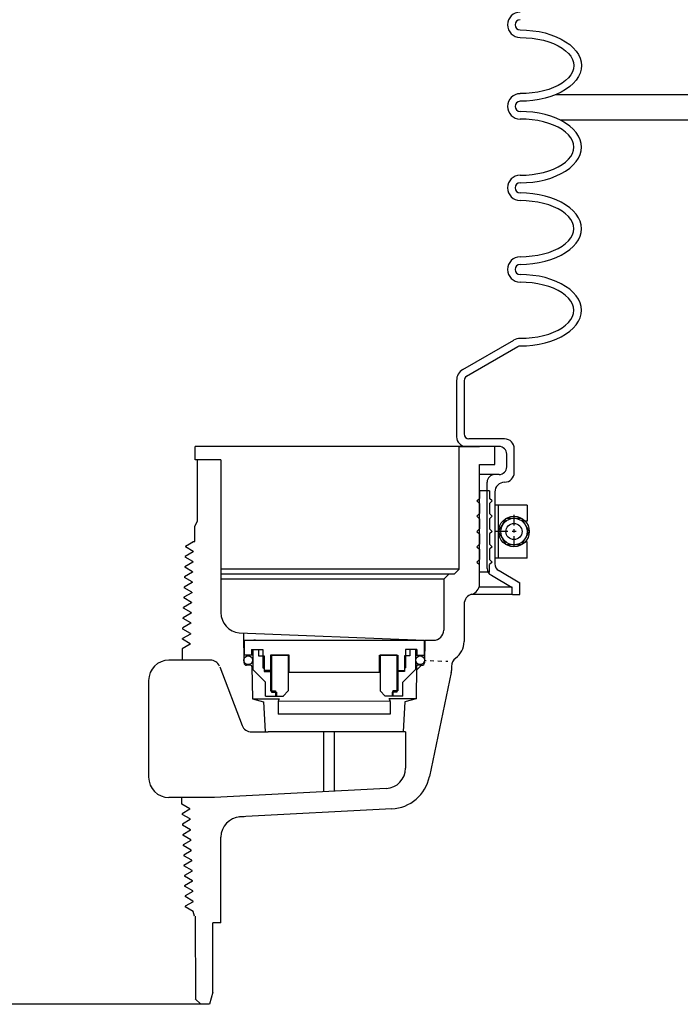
# Model space of a CAD drawing. Extents: x 2893 to 4079, y -406 to 622.
# Tile 38 of 53: x 3453.43 to 3461.54, y 484.63 to 496.71. Entities that reach past the tile are written whole.
import ezdxf

# ---------------------------------------------------------------- set-up
doc = ezdxf.new("R2010")
doc.units = 0
doc.header["$MEASUREMENT"] = 0
doc.layers.add('SPILL-BUCKET', color=1, linetype='CONTINUOUS')
doc.layers.add('TANK-SLAB', color=6, linetype='CONTINUOUS')

msp = doc.modelspace()

# ---------------------------------------------------------------- linework, layer by layer
at = {"layer": 'SPILL-BUCKET', "linetype": 'Continuous'}
for p, q in [((3459.57583, 496.58607), (3459.65472, 496.58394)), ((3459.65472, 496.58394), (3459.73255, 496.57647)), ((3459.73255, 496.57647), (3459.80825, 496.56475)), ((3459.80825, 496.56475), (3459.88182, 496.54875)), ((3459.88182, 496.54875), (3459.95112, 496.52743)), ((3459.57583, 496.49225), (3459.64939, 496.49012)), ((3459.64939, 496.49012), (3459.72189, 496.48372)), ((3459.72189, 496.48372), (3459.79332, 496.47306)), ((3459.79332, 496.47306), (3459.86049, 496.45813)), ((3459.86049, 496.45813), (3459.92553, 496.44)), ((3459.92553, 496.44), (3459.98523, 496.41762)), ((3459.95112, 496.52743), (3460.01722, 496.50291)), ((3460.01722, 496.50291), (3460.07799, 496.47412)), ((3460.07799, 496.47412), (3460.13343, 496.44107)), ((3460.13343, 496.44107), (3460.18354, 496.40589)), ((3459.98523, 496.41762), (3460.04068, 496.39203)), ((3460.04068, 496.39203), (3460.08972, 496.36324)), ((3460.08972, 496.36324), (3460.13237, 496.33126)), ((3460.13237, 496.33126), (3460.16755, 496.2982)), ((3460.18354, 496.40589), (3460.22619, 496.36751)), ((3460.22619, 496.36751), (3460.26137, 496.32699)), ((3460.26137, 496.32699), (3460.29016, 496.28434)), ((3460.16755, 496.2982), (3460.19634, 496.26195)), ((3460.19634, 496.26195), (3460.21659, 496.22464)), ((3460.21659, 496.22464), (3460.22832, 496.18732)), ((3460.22832, 496.18732), (3460.23259, 496.14894)), ((3460.29016, 496.28434), (3460.31042, 496.23957)), ((3460.31042, 496.23957), (3460.32214, 496.19479)), ((3460.32214, 496.19479), (3460.32641, 496.14894)), ((3460.21659, 496.07218), (3460.19634, 496.03486)), ((3460.22832, 496.10949), (3460.21659, 496.07218)), ((3460.23259, 496.14894), (3460.22832, 496.10949)), ((3460.32214, 496.1031), (3460.31042, 496.05725)), ((3460.32214, 496.1031), (3460.31042, 496.05725)), ((3460.32641, 496.14894), (3460.32214, 496.1031)), ((3460.32641, 496.14894), (3460.32214, 496.1031)), ((3460.13237, 495.96556), (3460.08972, 495.93357)), ((3460.16755, 495.99968), (3460.13237, 495.96556)), ((3460.19634, 496.03486), (3460.16755, 495.99968)), ((3460.26137, 495.97089), (3460.22619, 495.92931)), ((3460.26137, 495.97089), (3460.22619, 495.92931)), ((3460.29016, 496.01354), (3460.26137, 495.97089)), ((3460.29016, 496.01354), (3460.26137, 495.97089)), ((3460.31042, 496.05725), (3460.29016, 496.01354)), ((3460.31042, 496.05725), (3460.29016, 496.01354)), ((3459.79332, 495.82376), (3459.72189, 495.8131)), ((3459.86049, 495.83869), (3459.79332, 495.82376)), ((3459.92553, 495.85681), (3459.86049, 495.83869)), ((3459.98523, 495.8792), (3459.92553, 495.85681)), ((3460.04068, 495.90479), (3459.98523, 495.8792)), ((3460.07799, 495.82269), (3460.01722, 495.79391)), ((3460.07799, 495.82269), (3460.01722, 495.79391)), ((3460.08972, 495.93357), (3460.04068, 495.90479)), ((3460.13343, 495.85574), (3460.07799, 495.82269)), ((3460.13343, 495.85574), (3460.07799, 495.82269)), ((3460.18354, 495.89093), (3460.13343, 495.85574)), ((3460.18354, 495.89093), (3460.13343, 495.85574)), ((3460.22619, 495.92931), (3460.18354, 495.89093)), ((3460.22619, 495.92931), (3460.18354, 495.89093)), ((3459.64939, 495.8067), (3459.57583, 495.80457)), ((3459.65472, 495.71288), (3459.57583, 495.71075)), ((3459.65472, 495.71288), (3459.57583, 495.71075)), ((3459.72189, 495.8131), (3459.64939, 495.8067)), ((3459.73255, 495.72034), (3459.65472, 495.71288)), ((3459.73255, 495.72034), (3459.65472, 495.71288)), ((3459.80825, 495.73207), (3459.73255, 495.72034)), ((3459.80825, 495.73207), (3459.73255, 495.72034)), ((3459.88182, 495.74806), (3459.80825, 495.73207)), ((3459.88182, 495.74806), (3459.80825, 495.73207)), ((3459.95112, 495.76938), (3459.88182, 495.74806)), ((3459.95112, 495.76938), (3459.88182, 495.74806)), ((3460.01722, 495.79391), (3459.95112, 495.76938)), ((3460.01722, 495.79391), (3459.95112, 495.76938)), ((3459.65472, 495.58281), (3459.57583, 495.586)), ((3459.65472, 495.58281), (3459.57583, 495.586)), ((3459.73255, 495.57641), (3459.65472, 495.58281)), ((3459.73255, 495.57641), (3459.65472, 495.58281)), ((3459.80825, 495.56468), (3459.73255, 495.57641)), ((3459.80825, 495.56468), (3459.73255, 495.57641)), ((3459.64939, 495.49005), (3459.57583, 495.49218)), ((3459.72189, 495.48365), (3459.64939, 495.49005)), ((3459.79332, 495.47299), (3459.72189, 495.48365)), ((3459.86049, 495.45806), (3459.79332, 495.47299)), ((3459.88182, 495.54762), (3459.80825, 495.56468)), ((3459.88182, 495.54762), (3459.80825, 495.56468)), ((3459.92553, 495.43887), (3459.86049, 495.45806)), ((3459.95112, 495.52736), (3459.88182, 495.54762)), ((3459.95112, 495.52736), (3459.88182, 495.54762)), ((3460.01722, 495.50178), (3459.95112, 495.52736)), ((3460.01722, 495.50178), (3459.95112, 495.52736)), ((3460.07799, 495.47299), (3460.01722, 495.50178)), ((3460.07799, 495.47299), (3460.01722, 495.50178)), ((3460.13343, 495.441), (3460.07799, 495.47299)), ((3460.13343, 495.441), (3460.07799, 495.47299)), ((3459.98523, 495.41648), (3459.92553, 495.43887)), ((3460.04068, 495.39089), (3459.98523, 495.41648)), ((3460.08972, 495.36211), (3460.04068, 495.39089)), ((3460.13237, 495.33119), (3460.08972, 495.36211)), ((3460.18354, 495.40475), (3460.13343, 495.441)), ((3460.18354, 495.40475), (3460.13343, 495.441)), ((3460.22619, 495.36637), (3460.18354, 495.40475)), ((3460.22619, 495.36637), (3460.18354, 495.40475)), ((3460.26137, 495.32586), (3460.22619, 495.36637)), ((3460.26137, 495.32586), (3460.22619, 495.36637)), ((3460.16755, 495.29707), (3460.13237, 495.33119)), ((3460.19634, 495.26189), (3460.16755, 495.29707)), ((3460.21659, 495.22457), (3460.19634, 495.26189)), ((3460.22832, 495.18619), (3460.21659, 495.22457)), ((3460.29016, 495.28321), (3460.26137, 495.32586)), ((3460.29016, 495.28321), (3460.26137, 495.32586)), ((3460.31042, 495.23843), (3460.29016, 495.28321)), ((3460.31042, 495.23843), (3460.29016, 495.28321)), ((3460.32214, 495.19365), (3460.31042, 495.23843)), ((3460.32214, 495.19365), (3460.31042, 495.23843)), ((3460.21659, 495.07104), (3460.22832, 495.10943)), ((3460.23259, 495.14781), (3460.22832, 495.18619)), ((3460.22832, 495.10943), (3460.23259, 495.14781)), ((3460.31042, 495.05718), (3460.32214, 495.10196)), ((3460.32641, 495.14781), (3460.32214, 495.19365)), ((3460.32641, 495.14781), (3460.32214, 495.19365)), ((3460.32214, 495.10196), (3460.32641, 495.14781)), ((3460.13237, 494.96443), (3460.16755, 494.99854)), ((3460.16755, 494.99854), (3460.19634, 495.03373)), ((3460.19634, 495.03373), (3460.21659, 495.07104)), ((3460.26137, 494.96976), (3460.29016, 495.0124)), ((3460.29016, 495.0124), (3460.31042, 495.05718)), ((3459.86049, 494.83755), (3459.92553, 494.85674)), ((3459.92553, 494.85674), (3459.98523, 494.87913)), ((3459.98523, 494.87913), (3460.04068, 494.90472)), ((3460.04068, 494.90472), (3460.08972, 494.93351)), ((3460.07799, 494.82263), (3460.13343, 494.85461)), ((3460.08972, 494.93351), (3460.13237, 494.96443)), ((3460.13343, 494.85461), (3460.18354, 494.89086)), ((3460.18354, 494.89086), (3460.22619, 494.92924)), ((3460.22619, 494.92924), (3460.26137, 494.96976)), ((3459.57583, 494.80344), (3459.64939, 494.80557)), ((3459.64939, 494.80557), (3459.72189, 494.81196)), ((3459.72189, 494.81196), (3459.79332, 494.82263)), ((3459.73255, 494.71921), (3459.80825, 494.73094)), ((3459.79332, 494.82263), (3459.86049, 494.83755)), ((3459.80825, 494.73094), (3459.88182, 494.74799)), ((3459.88182, 494.74799), (3459.95112, 494.76825)), ((3459.95112, 494.76825), (3460.01722, 494.79384)), ((3460.01722, 494.79384), (3460.07799, 494.82263)), ((3459.57583, 494.70961), (3459.65472, 494.71281)), ((3459.65472, 494.71281), (3459.73255, 494.71921)), ((3459.65472, 494.58274), (3459.57583, 494.58487)), ((3459.65472, 494.58274), (3459.57583, 494.58487)), ((3459.64939, 494.48892), (3459.57583, 494.49105)), ((3459.72189, 494.48252), (3459.64939, 494.48892)), ((3459.73255, 494.57527), (3459.65472, 494.58274)), ((3459.73255, 494.57527), (3459.65472, 494.58274)), ((3459.80825, 494.56355), (3459.73255, 494.57527)), ((3459.80825, 494.56355), (3459.73255, 494.57527)), ((3459.88182, 494.54649), (3459.80825, 494.56355)), ((3459.88182, 494.54649), (3459.80825, 494.56355)), ((3459.95112, 494.52623), (3459.88182, 494.54649)), ((3459.95112, 494.52623), (3459.88182, 494.54649)), ((3460.01722, 494.50171), (3459.95112, 494.52623)), ((3460.01722, 494.50171), (3459.95112, 494.52623)), ((3460.07799, 494.47186), (3460.01722, 494.50171)), ((3460.07799, 494.47186), (3460.01722, 494.50171)), ((3459.79332, 494.47186), (3459.72189, 494.48252)), ((3459.86049, 494.45693), (3459.79332, 494.47186)), ((3459.92553, 494.43774), (3459.86049, 494.45693)), ((3459.98523, 494.41642), (3459.92553, 494.43774)), ((3460.04068, 494.38976), (3459.98523, 494.41642)), ((3460.08972, 494.36098), (3460.04068, 494.38976)), ((3460.13343, 494.43987), (3460.07799, 494.47186)), ((3460.13343, 494.43987), (3460.07799, 494.47186)), ((3460.18354, 494.40469), (3460.13343, 494.43987)), ((3460.18354, 494.40469), (3460.13343, 494.43987)), ((3460.22619, 494.36631), (3460.18354, 494.40469)), ((3460.22619, 494.36631), (3460.18354, 494.40469)), ((3460.13237, 494.33006), (3460.08972, 494.36098)), ((3460.16755, 494.29594), (3460.13237, 494.33006)), ((3460.19634, 494.26076), (3460.16755, 494.29594)), ((3460.21659, 494.22344), (3460.19634, 494.26076)), ((3460.26137, 494.32473), (3460.22619, 494.36631)), ((3460.26137, 494.32473), (3460.22619, 494.36631)), ((3460.29016, 494.28208), (3460.26137, 494.32473)), ((3460.29016, 494.28208), (3460.26137, 494.32473)), ((3460.31042, 494.23837), (3460.29016, 494.28208)), ((3460.31042, 494.23837), (3460.29016, 494.28208)), ((3460.22832, 494.18506), (3460.21659, 494.22344)), ((3460.23259, 494.14668), (3460.22832, 494.18506)), ((3460.22832, 494.10829), (3460.23259, 494.14668)), ((3460.32214, 494.19252), (3460.31042, 494.23837)), ((3460.32214, 494.19252), (3460.31042, 494.23837)), ((3460.32641, 494.14668), (3460.32214, 494.19252)), ((3460.32641, 494.14668), (3460.32214, 494.19252)), ((3460.32214, 494.10083), (3460.32641, 494.14668)), ((3460.16755, 493.99741), (3460.19634, 494.03366)), ((3460.19634, 494.03366), (3460.21659, 494.06991)), ((3460.21659, 494.06991), (3460.22832, 494.10829)), ((3460.26137, 493.96863), (3460.29016, 494.01127)), ((3460.29016, 494.01127), (3460.31042, 494.05605)), ((3460.31042, 494.05605), (3460.32214, 494.10083)), ((3459.98523, 493.878), (3460.04068, 493.90359)), ((3460.04068, 493.90359), (3460.08972, 493.93237)), ((3460.08972, 493.93237), (3460.13237, 493.96436)), ((3460.13237, 493.96436), (3460.16755, 493.99741)), ((3460.13343, 493.85348), (3460.18354, 493.88973)), ((3460.18354, 493.88973), (3460.22619, 493.92811)), ((3460.22619, 493.92811), (3460.26137, 493.96863)), ((3459.57583, 493.80337), (3459.64939, 493.8055)), ((3459.64939, 493.8055), (3459.72189, 493.8119)), ((3459.72189, 493.8119), (3459.79332, 493.82256)), ((3459.79332, 493.82256), (3459.86049, 493.83749)), ((3459.86049, 493.83749), (3459.92553, 493.85561)), ((3459.88182, 493.74686), (3459.95112, 493.76819)), ((3459.92553, 493.85561), (3459.98523, 493.878)), ((3459.95112, 493.76819), (3460.01722, 493.79271)), ((3460.01722, 493.79271), (3460.07799, 493.82149)), ((3460.07799, 493.82149), (3460.13343, 493.85348)), ((3459.57583, 493.70955), (3459.65472, 493.71168)), ((3459.65472, 493.71168), (3459.73255, 493.71914)), ((3459.73255, 493.71914), (3459.80825, 493.73087)), ((3459.80825, 493.73087), (3459.88182, 493.74686)), ((3459.65472, 493.58161), (3459.57583, 493.58374)), ((3459.65472, 493.58161), (3459.57583, 493.58374)), ((3459.73255, 493.57414), (3459.65472, 493.58161)), ((3459.73255, 493.57414), (3459.65472, 493.58161)), ((3459.80825, 493.56241), (3459.73255, 493.57414)), ((3459.80825, 493.56241), (3459.73255, 493.57414)), ((3459.88182, 493.54642), (3459.80825, 493.56241)), ((3459.88182, 493.54642), (3459.80825, 493.56241)), ((3459.95112, 493.5251), (3459.88182, 493.54642)), ((3459.95112, 493.5251), (3459.88182, 493.54642)), ((3460.01722, 493.50058), (3459.95112, 493.5251)), ((3460.01722, 493.50058), (3459.95112, 493.5251)), ((3459.64939, 493.48778), (3459.57583, 493.48991)), ((3459.72189, 493.48139), (3459.64939, 493.48778)), ((3459.79332, 493.47072), (3459.72189, 493.48139)), ((3459.86049, 493.4558), (3459.79332, 493.47072)), ((3459.92553, 493.43767), (3459.86049, 493.4558)), ((3459.98523, 493.41528), (3459.92553, 493.43767)), ((3460.04068, 493.38969), (3459.98523, 493.41528)), ((3460.07799, 493.47179), (3460.01722, 493.50058)), ((3460.07799, 493.47179), (3460.01722, 493.50058)), ((3460.13343, 493.43874), (3460.07799, 493.47179)), ((3460.13343, 493.43874), (3460.07799, 493.47179)), ((3460.18354, 493.40356), (3460.13343, 493.43874)), ((3460.18354, 493.40356), (3460.13343, 493.43874)), ((3460.22619, 493.36517), (3460.18354, 493.40356)), ((3460.22619, 493.36517), (3460.18354, 493.40356)), ((3460.08972, 493.36091), (3460.04068, 493.38969)), ((3460.13237, 493.32892), (3460.08972, 493.36091)), ((3460.16755, 493.29587), (3460.13237, 493.32892)), ((3460.19634, 493.25962), (3460.16755, 493.29587)), ((3460.26137, 493.32466), (3460.22619, 493.36517)), ((3460.26137, 493.32466), (3460.22619, 493.36517)), ((3460.29016, 493.28095), (3460.26137, 493.32466)), ((3460.29016, 493.28095), (3460.26137, 493.32466)), ((3460.31042, 493.23723), (3460.29016, 493.28095)), ((3460.31042, 493.23723), (3460.29016, 493.28095)), ((3460.21659, 493.22231), (3460.19634, 493.25962)), ((3460.22832, 493.18499), (3460.21659, 493.22231)), ((3460.23259, 493.14661), (3460.22832, 493.18499)), ((3460.32214, 493.19245), (3460.31042, 493.23723)), ((3460.32214, 493.19245), (3460.31042, 493.23723)), ((3460.32641, 493.14661), (3460.32214, 493.19245)), ((3460.32641, 493.14661), (3460.32214, 493.19245)), ((3460.19634, 493.03253), (3460.21659, 493.06984)), ((3460.21659, 493.06984), (3460.22832, 493.10716)), ((3460.22832, 493.10716), (3460.23259, 493.14661)), ((3460.29016, 493.0112), (3460.31042, 493.05492)), ((3460.31042, 493.05492), (3460.32214, 493.10076)), ((3460.32214, 493.10076), (3460.32641, 493.14661)), ((3460.04068, 492.90246), (3460.08972, 492.93124)), ((3460.08972, 492.93124), (3460.13237, 492.96323)), ((3460.13237, 492.96323), (3460.16755, 492.99735)), ((3460.16755, 492.99735), (3460.19634, 493.03253)), ((3460.18354, 492.8886), (3460.22619, 492.92698)), ((3460.22619, 492.92698), (3460.26137, 492.96856)), ((3460.26137, 492.96856), (3460.29016, 493.0112)), ((3459.57583, 492.80224), (3459.64939, 492.80437)), ((3459.64939, 492.80437), (3459.72189, 492.81077)), ((3459.72189, 492.81077), (3459.79332, 492.82143)), ((3459.79332, 492.82143), (3459.86049, 492.83635)), ((3459.86049, 492.83635), (3459.92553, 492.85448)), ((3459.92553, 492.85448), (3459.98523, 492.87687)), ((3459.98523, 492.87687), (3460.04068, 492.90246)), ((3460.01722, 492.79157), (3460.07799, 492.82036)), ((3460.07799, 492.82036), (3460.13343, 492.85341)), ((3460.13343, 492.85341), (3460.18354, 492.8886)), ((3458.87109, 492.41841), (3459.498, 492.78091)), ((3458.918, 492.33739), (3459.54491, 492.69988)), ((3459.57583, 492.70841), (3459.65472, 492.71055)), ((3459.65472, 492.71055), (3459.73255, 492.71801)), ((3459.73255, 492.71801), (3459.80825, 492.72974)), ((3459.80825, 492.72974), (3459.88182, 492.74573)), ((3459.88182, 492.74573), (3459.95112, 492.76705)), ((3459.95112, 492.76705), (3460.01722, 492.79157)), ((3458.79326, 492.28301), (3458.79326, 491.59427)), ((3458.88708, 492.28301), (3458.88708, 491.62838)), ((3458.94998, 491.47486), (3455.58622, 491.47486)), ((3455.58622, 491.3096), (3455.58622, 491.47486)), ((3459.26344, 491.47486), (3458.2783, 491.47486)), ((3458.82524, 489.97049), (3458.82524, 491.47486)), ((3458.82631, 491.47486), (3459.07579, 491.47486)), ((3459.31568, 491.47486), (3458.91373, 491.47486)), ((3459.38391, 491.56868), (3458.94679, 491.56868)), ((3459.26344, 491.25522), (3459.26344, 491.47486)), ((3459.4095, 491.22431), (3459.4095, 491.38103)), ((3459.50333, 491.15607), (3459.50333, 491.4482)), ((3455.90074, 491.3096), (3455.58622, 491.3096)), ((3455.61181, 491.3096), (3455.61181, 490.55902)), ((3455.90074, 491.3096), (3455.90074, 489.43634)), ((3459.07579, 491.25522), (3459.26344, 491.25522)), ((3459.07579, 489.78284), (3459.07579, 491.25522)), ((3459.26344, 491.13048), (3459.07579, 491.13048)), ((3459.31568, 491.13048), (3459.26344, 491.13048)), ((3459.16962, 489.97795), (3459.16962, 491.03666)), ((3459.20053, 490.93218), (3459.07579, 490.93218)), ((3459.07579, 490.93218), (3459.07579, 490.83835)), ((3459.20053, 490.93218), (3459.20053, 490.83835)), ((3459.26344, 490.91618), (3459.26344, 490.03553)), ((3459.04487, 490.80743), (3459.07579, 490.83835)), ((3459.04487, 490.80743), (3459.07579, 490.77651)), ((3459.07579, 490.77651), (3459.07579, 490.65071)), ((3459.23252, 490.80743), (3459.20053, 490.83835)), ((3459.23252, 490.80743), (3459.20053, 490.77651)), ((3459.20053, 490.77651), (3459.20053, 490.65071)), ((3459.04487, 490.61979), (3459.07579, 490.65071)), ((3459.23252, 490.61979), (3459.20053, 490.65071)), ((3455.61181, 490.55902), (3455.58302, 490.49718)), ((3459.04487, 490.61979), (3459.07579, 490.58887)), ((3459.07579, 490.58887), (3459.07579, 490.46306)), ((3459.23252, 490.61979), (3459.20053, 490.58887)), ((3459.20053, 490.58887), (3459.20053, 490.46306)), ((3455.58302, 490.30953), (3455.58302, 490.49718)), ((3459.04487, 490.43214), (3459.07579, 490.46306)), ((3459.04487, 490.43214), (3459.07579, 490.40122)), ((3459.07579, 490.40122), (3459.07579, 490.27542)), ((3459.23252, 490.43214), (3459.20053, 490.46306)), ((3459.23252, 490.43214), (3459.20053, 490.40122)), ((3459.20053, 490.40122), (3459.20053, 490.27542)), ((3455.56383, 490.30633), (3455.46574, 490.24876)), ((3455.54464, 490.30953), (3455.54571, 490.30953)), ((3455.54784, 490.30953), (3455.5489, 490.30953)), ((3455.5649, 490.30953), (3455.5649, 490.30633)), ((3455.5649, 490.30953), (3455.58302, 490.30953)), ((3459.04487, 490.2445), (3459.07579, 490.27542)), ((3459.23252, 490.2445), (3459.20053, 490.27542)), ((3455.56063, 490.18159), (3455.46255, 490.12402)), ((3455.56063, 490.18053), (3455.46255, 490.12402)), ((3455.46574, 490.24876), (3455.46574, 490.24236)), ((3455.56063, 490.18799), (3455.46574, 490.24236)), ((3455.56063, 490.18799), (3455.46574, 490.24236)), ((3455.56063, 490.18799), (3455.56063, 490.18053)), ((3459.04487, 490.2445), (3459.07579, 490.21358)), ((3459.07579, 490.21358), (3459.07579, 490.08777)), ((3459.23252, 490.2445), (3459.20053, 490.21358)), ((3459.20053, 490.21358), (3459.20053, 490.08777)), ((3455.55637, 490.05578), (3455.45828, 489.99928)), ((3455.46255, 490.12402), (3455.46255, 490.11762)), ((3455.46255, 490.12402), (3455.46255, 490.11762)), ((3455.55743, 490.06218), (3455.46255, 490.11762)), ((3455.55743, 490.06325), (3455.46255, 490.11762)), ((3455.55743, 490.06218), (3455.55637, 490.05578)), ((3459.04487, 490.05685), (3459.07579, 490.08777)), ((3459.04487, 490.05685), (3459.07579, 490.02593)), ((3459.07579, 489.93211), (3459.07579, 490.02593)), ((3459.23252, 490.05685), (3459.20053, 490.08777)), ((3459.23252, 490.05685), (3459.20053, 490.02593)), ((3459.20053, 489.93211), (3459.20053, 490.02593)), ((3455.55317, 489.93104), (3455.45508, 489.87347)), ((3455.45828, 489.99928), (3455.45828, 489.99181)), ((3455.55317, 489.93744), (3455.45828, 489.99181)), ((3455.55317, 489.93744), (3455.55317, 489.93104)), ((3458.82524, 489.97049), (3455.90074, 489.97049)), ((3458.7634, 489.90759), (3455.90074, 489.90759)), ((3458.63653, 489.84575), (3458.69943, 489.90759)), ((3458.7005, 489.90759), (3458.69943, 489.90759)), ((3458.7634, 489.90759), (3458.82631, 489.97049)), ((3459.20053, 489.93211), (3459.07579, 489.93211)), ((3459.31568, 489.9513), (3459.57263, 489.8031)), ((3455.5489, 489.80523), (3455.45082, 489.74873)), ((3455.45508, 489.87347), (3455.45402, 489.86707)), ((3455.5489, 489.8127), (3455.45402, 489.86707)), ((3455.5489, 489.8127), (3455.5489, 489.80523)), ((3458.63653, 489.84575), (3455.90074, 489.84575)), ((3458.63653, 489.84575), (3458.63653, 489.22204)), ((3459.22186, 489.89373), (3459.4788, 489.74553)), ((3459.57263, 489.65917), (3459.57263, 489.8031)), ((3455.54464, 489.68049), (3455.44655, 489.62399)), ((3455.45082, 489.74873), (3455.45082, 489.74126)), ((3455.54571, 489.68689), (3455.45082, 489.74126)), ((3455.54571, 489.68689), (3455.54464, 489.68049)), ((3459.4788, 489.65917), (3458.97131, 489.65917)), ((3459.4788, 489.7466), (3459.07579, 489.7466)), ((3459.4788, 489.65917), (3459.4788, 489.74553)), ((3459.482, 489.65917), (3459.57263, 489.65917)), ((3455.54144, 489.55575), (3455.44335, 489.49818)), ((3455.44655, 489.62399), (3455.44655, 489.61652)), ((3455.54144, 489.56215), (3455.44655, 489.61652)), ((3455.54144, 489.56215), (3455.54144, 489.55575)), ((3458.88708, 489.54082), (3458.88708, 489.08024)), ((3455.53718, 489.42994), (3455.43909, 489.37344)), ((3455.44229, 489.49178), (3455.44335, 489.49818)), ((3455.53718, 489.43741), (3455.44229, 489.49178)), ((3455.53718, 489.43741), (3455.53718, 489.42994)), ((3455.53291, 489.3052), (3455.43482, 489.24869)), ((3455.43909, 489.36597), (3455.43909, 489.37344)), ((3455.53398, 489.3116), (3455.43909, 489.36597)), ((3455.53398, 489.3116), (3455.53291, 489.3052)), ((3455.52865, 489.173), (3455.43163, 489.11649)), ((3455.43482, 489.23483), (3455.43482, 489.24869)), ((3455.52971, 489.18046), (3455.43482, 489.23483)), ((3455.52971, 489.18046), (3455.52865, 489.173)), ((3456.1257, 489.18686), (3458.39664, 489.0973)), ((3456.17794, 489.18472), (3456.18434, 488.82116)), ((3455.43163, 489.10903), (3455.43163, 489.11649)), ((3455.52545, 489.05465), (3455.43163, 489.10903)), ((3455.52545, 489.05465), (3455.52545, 489.04825)), ((3456.18861, 489.0973), (3456.18861, 488.91498)), ((3456.18861, 489.0973), (3458.39664, 489.0973)), ((3456.1982, 489.0973), (3456.41677, 489.0973)), ((3456.32614, 489.0973), (3456.30588, 489.0973)), ((3458.39664, 489.0973), (3458.39664, 488.91498)), ((3458.40517, 489.0973), (3458.39984, 488.82116)), ((3458.40517, 489.0973), (3458.51179, 489.0973)), ((3455.42736, 488.99175), (3455.42629, 488.85315)), ((3455.52545, 489.04825), (3455.42736, 488.99175)), ((3456.2771, 488.98322), (3456.2771, 488.91498)), ((3456.2771, 488.98322), (3456.41677, 488.98322)), ((3456.29309, 488.98322), (3456.29309, 488.738)), ((3456.29309, 488.98322), (3456.36452, 488.98322)), ((3456.36452, 488.98322), (3456.36452, 488.90752)), ((3456.41677, 488.98322), (3456.41677, 488.75826)), ((3458.30815, 488.98322), (3458.16848, 488.98322)), ((3458.16848, 488.98322), (3458.16848, 488.75826)), ((3458.29216, 488.98322), (3458.22072, 488.98322)), ((3458.22072, 488.98322), (3458.22072, 488.90752)), ((3458.29216, 488.98322), (3458.29216, 488.738)), ((3458.30815, 488.98322), (3458.30815, 488.91498)), ((3455.77173, 488.85315), (3455.26369, 488.85315)), ((3456.29309, 488.91498), (3456.18861, 488.91498)), ((3456.36452, 488.90752), (3456.43063, 488.90752)), ((3456.43063, 488.90752), (3456.43063, 488.71348)), ((3456.51059, 488.91285), (3456.51059, 488.72521)), ((3456.73768, 488.91285), (3456.51059, 488.91285)), ((3456.52232, 488.91285), (3456.52232, 488.4608)), ((3456.52232, 488.91285), (3456.72915, 488.91285)), ((3456.72915, 488.91285), (3456.72915, 488.47466)), ((3456.73768, 488.70708), (3456.73768, 488.91285)), ((3457.84756, 488.91285), (3458.07466, 488.91285)), ((3457.84756, 488.70708), (3457.84756, 488.91285)), ((3458.06293, 488.91285), (3457.85503, 488.91285)), ((3457.85503, 488.91285), (3457.85503, 488.47466)), ((3458.06293, 488.91285), (3458.06293, 488.4608)), ((3458.07466, 488.91285), (3458.07466, 488.72521)), ((3458.15462, 488.90752), (3458.15462, 488.71348)), ((3458.22072, 488.90752), (3458.15462, 488.90752)), ((3458.29216, 488.91498), (3458.39664, 488.91498)), ((3458.42116, 488.84568), (3458.39664, 488.84675)), ((3458.51712, 488.84142), (3458.46914, 488.84355)), ((3458.61307, 488.83822), (3458.5651, 488.84035)), ((3458.68557, 488.83502), (3458.66212, 488.83609)), ((3455.88795, 488.77212), (3456.16195, 488.05245)), ((3456.26644, 488.79024), (3456.21633, 488.79024)), ((3456.28136, 488.77532), (3456.28883, 488.37763)), ((3456.44769, 488.58234), (3456.29309, 488.738)), ((3456.41677, 488.75826), (3456.43063, 488.74973)), ((3456.43063, 488.74973), (3456.43063, 488.72521)), ((3456.52232, 488.72521), (3456.43063, 488.72521)), ((3456.43063, 488.71348), (3456.52232, 488.71348)), ((3456.51059, 488.71348), (3456.51059, 488.47466)), ((3456.73768, 488.70708), (3457.84756, 488.70708)), ((3458.06293, 488.72521), (3458.15462, 488.72521)), ((3458.15462, 488.71348), (3458.06293, 488.71348)), ((3458.07466, 488.71348), (3458.07466, 488.47466)), ((3458.1365, 488.58234), (3458.29216, 488.738)), ((3458.16848, 488.75826), (3458.15462, 488.74973)), ((3458.15462, 488.74973), (3458.15462, 488.72521)), ((3458.30282, 488.77532), (3458.29642, 488.37763)), ((3458.36892, 488.79024), (3458.29855, 488.79024)), ((3458.36252, 488.79024), (3458.30282, 488.73054)), ((3458.72929, 488.70175), (3458.46274, 487.42555)), ((3458.73142, 488.77638), (3458.73142, 488.72734)), ((3455.01369, 488.60315), (3455.01369, 487.41647)), ((3456.44769, 488.41282), (3456.44769, 488.58234)), ((3458.1365, 488.41282), (3458.1365, 488.58234)), ((3456.51059, 488.47466), (3456.57349, 488.47466)), ((3456.52232, 488.4608), (3456.58309, 488.4608)), ((3456.57349, 488.47466), (3456.57349, 488.41282)), ((3456.58309, 488.4608), (3456.58309, 488.41282)), ((3456.66732, 488.41282), (3456.72915, 488.47466)), ((3456.72169, 488.46719), (3456.72489, 488.46719)), ((3457.91793, 488.41282), (3457.85503, 488.47466)), ((3457.86249, 488.46719), (3457.85929, 488.46719)), ((3458.00216, 488.4608), (3458.00216, 488.41282)), ((3458.06293, 488.4608), (3458.00216, 488.4608)), ((3458.01176, 488.47466), (3458.01176, 488.41282)), ((3458.07466, 488.47466), (3458.01176, 488.47466)), ((3456.28883, 488.37763), (3456.62147, 488.37763)), ((3456.28883, 488.37763), (3456.42423, 488.34138)), ((3456.42423, 488.34138), (3456.44449, 487.97889)), ((3456.44769, 488.41282), (3456.60015, 488.41282)), ((3456.58309, 488.41282), (3456.67051, 488.41282)), ((3456.60441, 488.34778), (3456.60441, 488.18892)), ((3457.98084, 488.34671), (3456.60441, 488.34778)), ((3458.00216, 488.41282), (3457.91367, 488.41282)), ((3458.29642, 488.37763), (3457.96271, 488.37763)), ((3457.98084, 488.34671), (3457.98084, 488.18892)), ((3458.1365, 488.41282), (3457.98404, 488.41282)), ((3458.01602, 488.41282), (3458.01176, 488.41708)), ((3458.15995, 488.34138), (3458.1397, 487.97889)), ((3458.29642, 488.37763), (3458.15995, 488.34138)), ((3457.98084, 488.18892), (3456.60441, 488.18892)), ((3456.27816, 487.97142), (3456.47967, 487.97142)), ((3458.16848, 487.97142), (3456.47967, 487.97142)), ((3457.15989, 487.97142), (3457.15989, 487.23683)), ((3457.29209, 487.97142), (3457.29209, 487.2443)), ((3458.16848, 487.97142), (3458.16848, 487.52683)), ((3457.93179, 487.27735), (3455.82291, 487.16647)), ((3455.82291, 487.16647), (3455.26369, 487.16647)), ((3455.4231, 487.08544), (3455.4231, 487.16647)), ((3455.52118, 487.02893), (3455.4231, 487.08544)), ((3455.52118, 487.02253), (3455.42736, 486.96709)), ((3455.52118, 487.02253), (3455.52118, 487.02893)), ((3457.99896, 487.02786), (3456.13103, 486.92978)), ((3455.42736, 486.96709), (3455.42736, 486.95963)), ((3455.52545, 486.90419), (3455.42736, 486.95963)), ((3455.52545, 486.89672), (3455.43056, 486.84235)), ((3455.52545, 486.89672), (3455.52545, 486.90419)), ((3456.13103, 486.92978), (3456.18541, 486.93297)), ((3455.43056, 486.84235), (3455.43163, 486.82849)), ((3455.52971, 486.77198), (3455.43163, 486.82849)), ((3455.52971, 486.76559), (3455.43589, 486.71015)), ((3455.52971, 486.76559), (3455.52971, 486.77198)), ((3455.43589, 486.71015), (3455.43589, 486.70375)), ((3455.53398, 486.64724), (3455.43589, 486.70375)), ((3455.53398, 486.63978), (3455.43909, 486.5854)), ((3455.53398, 486.63978), (3455.53398, 486.64724)), ((3455.90074, 485.63012), (3455.90074, 486.68029)), ((3455.43909, 486.5854), (3455.44016, 486.57794)), ((3455.53824, 486.52143), (3455.44016, 486.57794)), ((3455.53824, 486.51504), (3455.44442, 486.46066)), ((3455.53824, 486.51504), (3455.53824, 486.52143)), ((3455.44442, 486.46066), (3455.44442, 486.4532)), ((3455.54251, 486.39669), (3455.44442, 486.4532)), ((3455.54251, 486.39029), (3455.54251, 486.39669)), ((3455.54251, 486.39029), (3455.44762, 486.33485)), ((3455.44762, 486.33485), (3455.44762, 486.32846)), ((3455.54677, 486.27195), (3455.44762, 486.32846)), ((3455.54677, 486.26449), (3455.45295, 486.21011)), ((3455.45295, 486.21011), (3455.45295, 486.20265)), ((3455.55104, 486.14614), (3455.45295, 486.20265)), ((3455.54677, 486.26449), (3455.54677, 486.27195)), ((3455.55104, 486.13974), (3455.45615, 486.08537)), ((3455.45615, 486.08537), (3455.45615, 486.07791)), ((3455.5553, 486.0214), (3455.45615, 486.07791)), ((3455.55104, 486.13974), (3455.55104, 486.14614)), ((3455.5553, 486.015), (3455.46148, 485.95956)), ((3455.46148, 485.95956), (3455.46148, 485.95317)), ((3455.5585, 485.89666), (3455.46148, 485.95317)), ((3455.5553, 486.015), (3455.5553, 486.0214)), ((3455.55957, 485.8892), (3455.46468, 485.83482)), ((3455.46468, 485.83482), (3455.46468, 485.82736)), ((3455.56276, 485.77085), (3455.46468, 485.82736)), ((3455.55957, 485.8892), (3455.5585, 485.89666)), ((3455.57556, 485.71115), (3455.56276, 485.77085)), ((3455.58515, 485.71115), (3455.58835, 484.69615)), ((3455.80265, 484.77931), (3455.80265, 485.63012)), ((3455.90074, 485.63012), (3455.80265, 485.63012)), ((3455.80265, 484.77931), (3455.7632, 484.63005)), ((3455.7632, 484.63005), (3450.87908, 484.63005)), ((3455.65446, 484.63005), (3455.58622, 484.69828))]:
    msp.add_line(p, q, dxfattribs=at)
at = {"layer": 'SPILL-BUCKET', "color": 7, "linetype": 'Continuous'}
for p, q in [((3459.30395, 490.75626), (3459.26344, 490.75626)), ((3459.26344, 490.75626), (3459.26344, 490.10589)), ((3459.66112, 490.75626), (3459.30395, 490.75626)), ((3459.30395, 490.75626), (3459.30395, 490.10589)), ((3459.66112, 490.75626), (3459.66112, 490.55688)), ((3459.49906, 490.63791), (3459.49906, 490.50571)), ((3459.49906, 490.63791), (3459.49906, 490.50571)), ((3459.31035, 490.43108), (3459.40524, 490.5942)), ((3459.40524, 490.5942), (3459.59288, 490.5942)), ((3459.59288, 490.5942), (3459.68671, 490.43108)), ((3459.66112, 490.55688), (3459.63873, 490.55688)), ((3459.4255, 490.43108), (3459.27623, 490.43108)), ((3459.4255, 490.43108), (3459.27623, 490.43108)), ((3459.40524, 490.26902), (3459.31035, 490.43108)), ((3459.52465, 490.43108), (3459.47561, 490.43108)), ((3459.52465, 490.43108), (3459.47561, 490.43108)), ((3459.49906, 490.46199), (3459.49906, 490.41722)), ((3459.49906, 490.46199), (3459.49906, 490.41722)), ((3459.68671, 490.43108), (3459.59288, 490.26902)), ((3459.59288, 490.26902), (3459.40524, 490.26902)), ((3459.49906, 490.3735), (3459.49906, 490.2413)), ((3459.49906, 490.3735), (3459.49906, 490.2413)), ((3459.66112, 490.30633), (3459.63873, 490.30633)), ((3459.66112, 490.10589), (3459.66112, 490.30633)), ((3459.30395, 490.10589), (3459.26344, 490.10589)), ((3459.66112, 490.10589), (3459.30395, 490.10589))]:
    msp.add_line(p, q, dxfattribs=at)
for radius in [0.18765, 0.16206, 0.09915]:
    msp.add_circle((3459.49906, 490.43108), radius, dxfattribs=at)
at = {"layer": 'SPILL-BUCKET', "linetype": 'Continuous'}
for centre in [(3456.23765, 488.85101), (3458.3476, 488.85101)]:
    msp.add_circle(centre, 0.05331, dxfattribs=at)
for centre, radius, start, end in [((3459.57583, 496.64897), 0.15566, 90, 180), ((3459.57583, 496.64897), 0.06184, 90, 180), ((3459.57583, 496.64897), 0.15566, 180, 270), ((3459.57583, 496.64897), 0.06184, 180, 270), ((3459.57583, 495.64784), 0.15566, 90, 180), ((3459.57583, 495.64784), 0.06184, 90, 180), ((3459.57583, 495.64784), 0.15566, 180, 270), ((3459.57583, 495.64784), 0.06184, 180, 270), ((3459.57583, 494.64777), 0.15566, 90, 180), ((3459.57583, 494.64777), 0.15566, 180, 270), ((3459.57583, 494.64777), 0.06184, 90, 180), ((3459.57583, 494.64777), 0.06184, 180, 270), ((3459.57583, 493.64664), 0.15566, 90, 180), ((3459.57583, 493.64664), 0.15566, 180, 270), ((3459.57583, 493.64664), 0.06184, 90, 180), ((3459.57583, 493.64664), 0.06184, 180, 270), ((3459.57583, 492.64551), 0.15566, 90, 121.838947), ((3459.57583, 492.64551), 0.15566, 90, 121.838947), ((3459.57583, 492.64551), 0.06184, 90, 122.319617), ((3459.57583, 492.64551), 0.06184, 90, 122.319617), ((3458.94998, 492.28301), 0.15566, 120.086505, 180), ((3458.94998, 492.28301), 0.06184, 120.113733, 180), ((3458.91373, 491.59427), 0.11941, 180, 270), ((3458.94679, 491.62838), 0.05971, 180, 270), ((3459.31568, 491.38103), 0.09382, 0, 90), ((3459.38391, 491.4482), 0.11941, 0, 90), ((3459.26344, 491.03666), 0.09382, 90, 180), ((3459.31568, 491.22431), 0.09382, 270, 0), ((3459.38391, 491.15607), 0.11941, 270, 0), ((3459.38391, 490.91618), 0.11941, 90, 180), ((3459.35726, 490.03553), 0.09382, 180, 243.434949), ((3459.26344, 489.97795), 0.09382, 180, 243.434949), ((3458.95105, 489.78284), 0.12474, 283.916877, 0), ((3459.01182, 489.54082), 0.12474, 103.916877, 180), ((3456.15129, 489.43634), 0.24948, 180, 264.362457), ((3458.51179, 489.22204), 0.12474, 270, 0), ((3458.63653, 489.08024), 0.24948, 305.793588, 0), ((3455.26369, 488.60315), 0.25, 90, 180), ((3455.77173, 488.72734), 0.12474, 25.253163, 90), ((3456.21633, 488.82116), 0.03092, 180, 270), ((3458.36892, 488.82116), 0.03092, 270, 0), ((3458.85723, 488.77638), 0.12474, 125.594688, 180), ((3456.26644, 488.77532), 0.01493, 0, 90), ((3458.31881, 488.77532), 0.01493, 90, 180), ((3458.60668, 488.72734), 0.12474, 348.593447, 0), ((3456.63533, 488.34778), 0.03092, 135, 180), ((3457.94885, 488.34671), 0.03092, 0, 45), ((3456.27816, 488.09617), 0.12474, 200.613629, 270), ((3457.919, 487.52683), 0.24948, 272.935673, 0), ((3455.26369, 487.41647), 0.25, 180, 270), ((3457.97231, 487.52683), 0.50003, 272.935673, 348.306503), ((3457.97231, 487.52683), 0.50003, 272.935673, 348.306503), ((3456.15129, 486.68029), 0.24948, 92.935673, 180)]:
    msp.add_arc(centre, radius, start, end, dxfattribs=at)
at = {"layer": 'TANK-SLAB', "color": 2, "linetype": 'Continuous'}
for p, q in [((3479.63222, 495.79125), (3460.0094, 495.79125)), ((3479.57647, 495.47875), (3460.06575, 495.47875))]:
    msp.add_line(p, q, dxfattribs=at)

doc.saveas('drawing.dxf')
